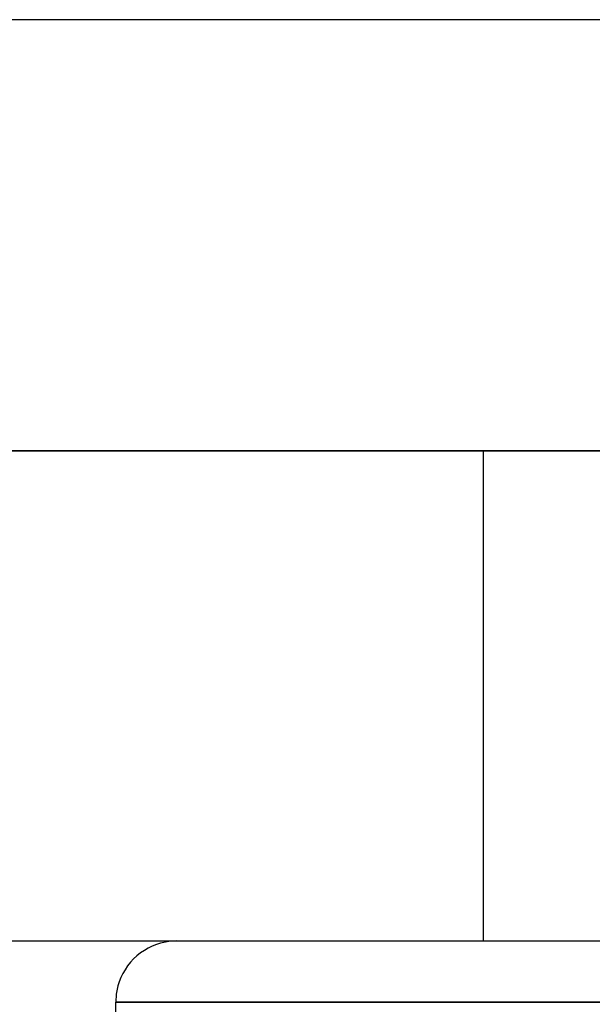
# Model space of a CAD drawing. Header units: millimetres. Extents: x -48 to 49.5, y -16 to 42.2.
# Tile 14 of 38: x -0.3 to 2, y 12.7 to 16.8. Entities that reach past the tile are written whole.
import ezdxf

# ---------------------------------------------------------------- set-up
doc = ezdxf.new("R2010")
doc.units = ezdxf.units.MM
doc.layers.add('MAIN-1', color=7, linetype='Continuous')
doc.layers.add('MAIN-2', color=7, linetype='Continuous')

msp = doc.modelspace()

# ---------------------------------------------------------------- linework, layer by layer
at = {"layer": 'MAIN-1'}
for p, q in [((46, 15), (-46, 15)), ((-10.4, 15), (17.6, 15)), ((-10.4, 13), (17.6, 13)), ((0.2496, 12.979), (0.2331, 12.971)), ((0.2664, 12.9856), (0.2496, 12.979)), ((0.2833, 12.9909), (0.2664, 12.9856)), ((0.3171, 12.9978), (0.2833, 12.9909)), ((0.35, 13), (0.3171, 12.9978)), ((0.187, 12.9396), (0.1732, 12.9268)), ((0.2017, 12.9513), (0.187, 12.9396)), ((0.2171, 12.9618), (0.2017, 12.9513)), ((0.2331, 12.971), (0.2171, 12.9618)), ((0.1487, 12.8983), (0.1382, 12.8829)), ((0.1604, 12.913), (0.1487, 12.8983)), ((0.1732, 12.9268), (0.1604, 12.913)), ((0.129, 12.8669), (0.121, 12.8504)), ((0.1382, 12.8829), (0.129, 12.8669)), ((0.1091, 12.8167), (0.1022, 12.7829)), ((0.1144, 12.8336), (0.1091, 12.8167)), ((0.121, 12.8504), (0.1144, 12.8336)), ((0.1022, 12.7829), (0.1, 12.75)), ((0.1, 12.75), (3.6, 12.75)), ((0.1, 12.55), (0.1, 12.75))]:
    msp.add_line(p, q, dxfattribs=at)
at = {"layer": 'MAIN-2'}
for p, q in [((27.4577, 16.7591), (-19.5466, 16.7591)), ((1.6, 15), (1.6, 13)), ((1.6, 15), (1.6, 13)), ((0.2496, 12.979), (0.2331, 12.971)), ((0.2664, 12.9856), (0.2496, 12.979)), ((0.2833, 12.9909), (0.2664, 12.9856)), ((0.3171, 12.9978), (0.2833, 12.9909)), ((0.35, 13), (0.3171, 12.9978)), ((0.187, 12.9396), (0.1732, 12.9268)), ((0.2017, 12.9513), (0.187, 12.9396)), ((0.2171, 12.9618), (0.2017, 12.9513)), ((0.2331, 12.971), (0.2171, 12.9618)), ((0.1487, 12.8983), (0.1382, 12.8829)), ((0.1604, 12.913), (0.1487, 12.8983)), ((0.1732, 12.9268), (0.1604, 12.913)), ((0.129, 12.8669), (0.121, 12.8504)), ((0.1382, 12.8829), (0.129, 12.8669)), ((0.1091, 12.8167), (0.1022, 12.7829)), ((0.1144, 12.8336), (0.1091, 12.8167)), ((0.121, 12.8504), (0.1144, 12.8336)), ((0.1022, 12.7829), (0.1, 12.75)), ((3.6, 12.75), (0.1, 12.75)), ((3.6, 12.75), (0.1, 12.75)), ((3.6, 12.75), (0.1, 12.75)), ((0.1, 12.55), (0.1, 12.75))]:
    msp.add_line(p, q, dxfattribs=at)

doc.saveas('drawing.dxf')
